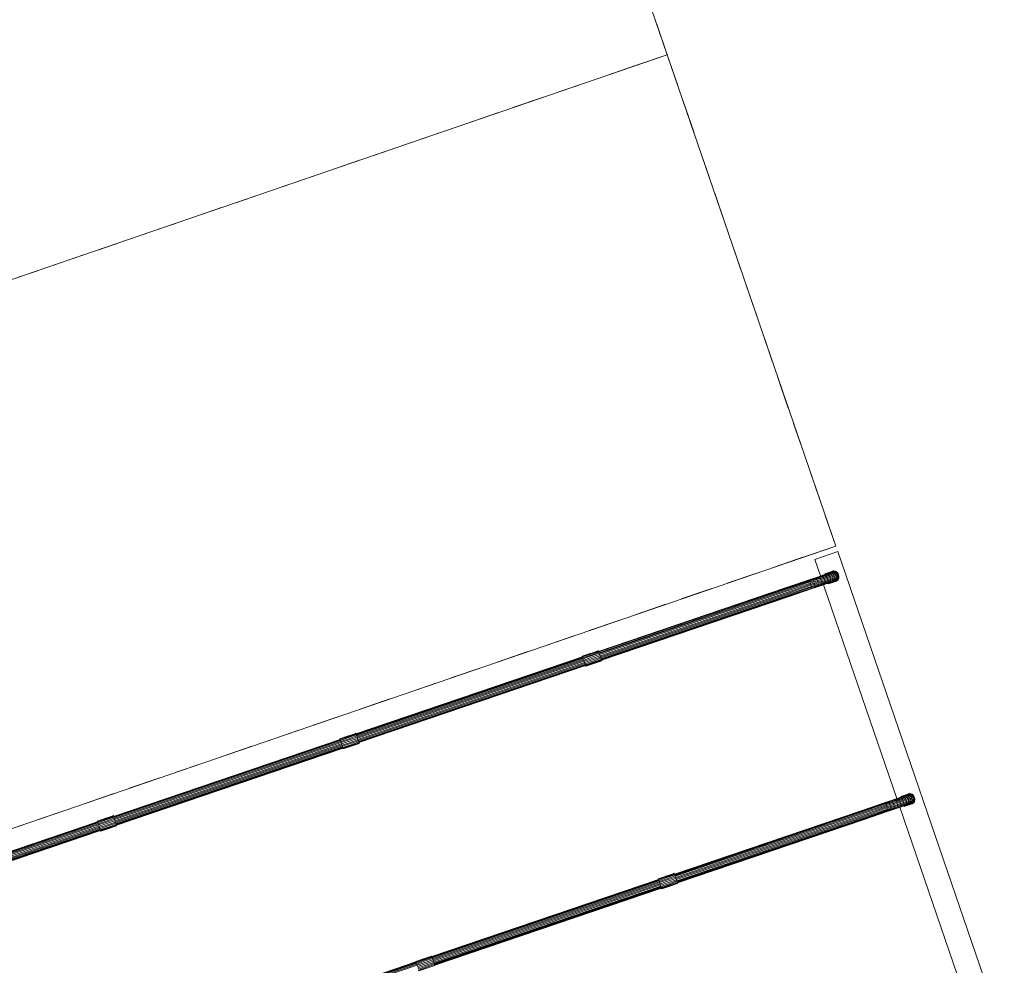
# Model space of a CAD drawing. Header units: metres. Extents: x 231584 to 239351, y 577231 to 577839.
# Tile 40 of 70: x 232124.82 to 232129.55, y 577553.13 to 577557.67. Entities that reach past the tile are written whole.
import ezdxf

# ---------------------------------------------------------------- set-up
doc = ezdxf.new("R2010")
doc.units = ezdxf.units.M
doc.header["$MEASUREMENT"] = 0
doc.layers.add('PDF_90 Terrein perceel', color=8, linetype='Continuous', lineweight=0)

msp = doc.modelspace()

# ---------------------------------------------------------------- linework, layer by layer
at = {"layer": 'PDF_90 Terrein perceel', "lineweight": 13}
for p, q in [((232127.6257, 577557.4014), (232127.7729, 577557.4519)), ((232127.4047, 577557.3261), (232127.5521, 577557.3762)), ((232127.1839, 577557.2504), (232127.3311, 577557.3009)), ((232128.0531, 577557.1335), (232128.0026, 577557.2807)), ((232126.963, 577557.1746), (232127.1103, 577557.2251)), ((232126.7417, 577557.0987), (232126.889, 577557.1492)), ((232126.5209, 577557.0229), (232126.6681, 577557.0735)), ((232128.1288, 577556.9127), (232128.0783, 577557.0599)), ((232126.3001, 577556.9472), (232126.4473, 577556.9977)), ((232126.0792, 577556.8714), (232126.2264, 577556.9219)), ((232125.8579, 577556.7955), (232126.0051, 577556.846)), ((232128.2046, 577556.6918), (232128.1541, 577556.839)), ((232125.6371, 577556.7198), (232125.7843, 577556.7703)), ((232125.4162, 577556.644), (232125.5635, 577556.6945)), ((232125.1954, 577556.5682), (232125.3426, 577556.6187)), ((232128.2803, 577556.471), (232128.2298, 577556.6182)), ((232124.9741, 577556.4923), (232125.1213, 577556.5428)), ((232124.7531, 577556.417), (232124.9005, 577556.4671)), ((232128.3561, 577556.2501), (232128.3056, 577556.3974)), ((232128.432, 577556.0288), (232128.3815, 577556.1761)), ((232128.5078, 577555.808), (232128.4573, 577555.9552)), ((232128.5835, 577555.5872), (232128.533, 577555.7344)), ((232128.6593, 577555.3663), (232128.6088, 577555.5135)), ((232128.4351, 577555.0421), (232128.5823, 577555.0926)), ((232128.2141, 577554.9668), (232128.3615, 577555.0168)), ((232128.7214, 577554.9915), (232128.7308, 577554.9948)), ((232128.7216, 577554.9863), (232128.7214, 577554.9915)), ((232128.7216, 577554.9863), (232128.731, 577554.9896)), ((232128.7308, 577554.9948), (232128.7384, 577554.9974)), ((232128.731, 577554.9896), (232128.7386, 577554.9922)), ((232128.7426, 577555.0051), (232128.7369, 577555.0032)), ((232128.7384, 577554.9974), (232128.7369, 577555.0032)), ((232128.7384, 577554.9974), (232128.7441, 577554.9993)), ((232128.7386, 577554.9922), (232128.7384, 577554.9974)), ((232128.7441, 577554.9993), (232128.7426, 577555.0051)), ((232127.9933, 577554.891), (232128.1405, 577554.9415)), ((232128.6775, 577554.9596), (232129.0297, 577553.9328)), ((232128.6821, 577554.9617), (232128.6948, 577554.9661)), ((232128.6821, 577554.9617), (232128.6831, 577554.9647)), ((232128.6831, 577554.9647), (232128.6968, 577554.9694)), ((232128.6948, 577554.9661), (232128.6968, 577554.9694)), ((232128.6968, 577554.9694), (232128.6976, 577554.9734)), ((232128.6968, 577554.9694), (232128.7088, 577554.973)), ((232128.6976, 577554.9734), (232128.7098, 577554.9776)), ((232128.7088, 577554.973), (232128.7098, 577554.9776)), ((232128.7098, 577554.9776), (232128.7103, 577554.9825)), ((232128.7098, 577554.9776), (232128.7213, 577554.981)), ((232128.7103, 577554.9825), (232128.7216, 577554.9863)), ((232128.7213, 577554.981), (232128.7216, 577554.9863)), ((232127.7724, 577554.8153), (232127.9196, 577554.8658)), ((232127.5511, 577554.7393), (232127.6983, 577554.7898)), ((232127.3303, 577554.6636), (232127.4775, 577554.7141)), ((232127.5196, 577554.613), (232126.4308, 577554.2432)), ((232127.5205, 577554.6102), (232126.4317, 577554.2404)), ((232127.1094, 577554.5878), (232127.2567, 577554.6383)), ((232127.521, 577554.6088), (232127.5226, 577554.604)), ((232127.6073, 577554.6062), (232127.6054, 577554.6119)), ((232127.5217, 577554.6069), (232126.4329, 577554.2371)), ((232127.5231, 577554.6026), (232126.4343, 577554.2328)), ((232127.5267, 577554.5922), (232126.4379, 577554.2224)), ((232126.4398, 577554.2168), (232127.5286, 577554.5866)), ((232126.4416, 577554.2116), (232127.5304, 577554.5814)), ((232126.4431, 577554.2073), (232127.5319, 577554.5771)), ((232126.4442, 577554.204), (232127.533, 577554.5738)), ((232126.4448, 577554.2021), (232127.5336, 577554.572)), ((232126.8886, 577554.5121), (232127.0358, 577554.5626)), ((232127.5341, 577554.569), (232127.5346, 577554.5691)), ((232126.6673, 577554.4361), (232126.8145, 577554.4866)), ((232126.4465, 577554.3604), (232126.5937, 577554.4109)), ((232126.2256, 577554.2846), (232126.3728, 577554.3351)), ((232126.0048, 577554.2089), (232126.152, 577554.2594)), ((232126.4299, 577554.2455), (232126.3922, 577554.2326)), ((232125.2655, 577553.8471), (232126.3543, 577554.217)), ((232126.3551, 577554.2146), (232125.2663, 577553.8448)), ((232126.3564, 577554.2108), (232125.2676, 577553.841)), ((232126.3579, 577554.2066), (232125.2691, 577553.8368)), ((232126.3614, 577554.1962), (232125.2726, 577553.8264)), ((232125.2744, 577553.8212), (232126.3632, 577554.191)), ((232125.2762, 577553.816), (232126.365, 577554.1858)), ((232125.7835, 577554.1329), (232125.9307, 577554.1835)), ((232126.3618, 577554.1953), (232126.3639, 577554.1891)), ((232126.4403, 577554.2153), (232126.4382, 577554.2215)), ((232126.444, 577554.2045), (232126.4422, 577554.2097)), ((232125.2776, 577553.8117), (232126.3665, 577554.1816)), ((232125.2796, 577553.8061), (232126.3684, 577554.1759)), ((232126.3686, 577554.1754), (232125.2798, 577553.8056)), ((232125.5625, 577554.0577), (232125.7099, 577554.1077)), ((232125.3416, 577553.9819), (232125.4889, 577554.0324)), ((232125.1208, 577553.9061), (232125.268, 577553.9566)), ((232124.8995, 577553.8302), (232125.0467, 577553.8807)), ((232129.0442, 577553.8908), (232129.4053, 577552.8381)), ((232125.1899, 577553.8186), (232124.1011, 577553.4487)), ((232125.191, 577553.8153), (232124.1022, 577553.4454)), ((232125.1925, 577553.811), (232124.1037, 577553.4412)), ((232124.6787, 577553.7545), (232124.8259, 577553.805)), ((232125.2786, 577553.8089), (232125.2768, 577553.8141)), ((232124.1092, 577553.4251), (232125.198, 577553.795)), ((232124.1109, 577553.42), (232125.1997, 577553.7898)), ((232124.1124, 577553.4157), (232125.2012, 577553.7855)), ((232124.1135, 577553.4124), (232125.2023, 577553.7822)), ((232125.203, 577553.7803), (232124.1142, 577553.4105)), ((232125.2004, 577553.7879), (232125.2022, 577553.7827)), ((232127.8851, 577553.5412), (232126.7963, 577553.1714)), ((232127.8863, 577553.5379), (232126.7975, 577553.1681)), ((232127.8879, 577553.5332), (232126.7991, 577553.1634)), ((232127.9721, 577553.5368), (232127.97, 577553.5429)), ((232127.9758, 577553.5259), (232127.975, 577553.5283)), ((232126.8044, 577553.1478), (232127.8932, 577553.5176)), ((232126.8062, 577553.1426), (232127.895, 577553.5124)), ((232126.8077, 577553.1384), (232127.8965, 577553.5082)), ((232126.8088, 577553.1351), (232127.8976, 577553.5049)), ((232126.8096, 577553.1327), (232127.8984, 577553.5025)), ((232125.6301, 577552.7782), (232126.7189, 577553.148)), ((232126.7199, 577553.1452), (232125.6311, 577552.7753)), ((232126.8051, 577553.1459), (232126.8028, 577553.1525)), ((232126.721, 577553.1419), (232125.6322, 577552.772)), ((232126.7225, 577553.1376), (232125.6337, 577552.7678)), ((232126.8086, 577553.1355), (232126.807, 577553.1402))]:
    msp.add_line(p, q, dxfattribs=at)
at = {"layer": 'PDF_90 Terrein perceel', "lineweight": 13, "flags": 128}
for points in [[(232127.7786, 577557.4539), (232127.9258, 577557.5044), (232128.7352, 577555.145), (232124.0161, 577553.5272), (232128.7352, 577555.145), (232127.9258, 577557.5044), (232123.2068, 577555.8866), (232127.9258, 577557.5044), (232127.1164, 577559.8638)], [(232126.9692, 577559.8132), (232127.1164, 577559.8638), (232127.9258, 577557.5044), (232123.2068, 577555.8866), (232124.0161, 577553.5272), (232123.2068, 577555.8866), (232127.9258, 577557.5044)], [(232127.9771, 577557.3548), (232127.9763, 577557.3572), (232127.9258, 577557.5044), (232127.8753, 577557.6516)], [(232128.588, 577555.0945), (232128.7352, 577555.145), (232128.6847, 577555.2922)], [(232129.4197, 577552.7961), (232129.4354, 577552.7503), (232129.5454, 577552.788), (232128.7458, 577555.1186), (232128.6359, 577555.0809), (232128.6631, 577555.0016)], [(232128.6897, 577555.0102), (232128.6784, 577555.0063), (232128.6809, 577555.0067), (232128.6844, 577555.0057), (232128.6707, 577555.001), (232128.6737, 577554.9984), (232128.6767, 577554.9942), (232128.6616, 577554.989), (232128.6637, 577554.9844), (232128.6657, 577554.9788), (232128.6496, 577554.9733), (232128.6509, 577554.9679), (232128.6344, 577554.9622), (232128.6179, 577554.9566), (232128.616, 577554.9622), (232128.5003, 577554.9226), (232127.6033, 577554.618), (232127.5651, 577554.6049), (232127.5268, 577554.5918), (232127.5289, 577554.5856), (232127.5672, 577554.5988), (232127.6054, 577554.6119), (232127.6033, 577554.618), (232127.6012, 577554.6241), (232127.563, 577554.611), (232127.5247, 577554.5979)], [(232128.623, 577554.9878), (232128.6084, 577554.9828), (232128.6087, 577554.9819), (232128.4939, 577554.943), (232127.5963, 577554.6383)], [(232128.6381, 577554.993), (232128.623, 577554.9878), (232128.6243, 577554.9872), (232128.6087, 577554.9819), (232128.6093, 577554.98), (232128.4945, 577554.9411), (232127.597, 577554.6364)], [(232128.6655, 577555.0024), (232128.6522, 577554.9979), (232128.654, 577554.9974), (232128.6565, 577554.9962), (232128.6409, 577554.9908), (232128.643, 577554.9879), (232128.6454, 577554.9839), (232128.6284, 577554.9781), (232128.6124, 577554.9726), (232128.6109, 577554.9769), (232128.4952, 577554.9377), (232127.5983, 577554.6326)], [(232127.6094, 577554.6001), (232128.5065, 577554.9046), (232128.6218, 577554.9437), (232128.6378, 577554.9492), (232128.6534, 577554.9545), (232128.6532, 577554.9581), (232128.6688, 577554.9635), (232128.6688, 577554.9682), (232128.6839, 577554.9734), (232128.6825, 577554.9787), (232128.6972, 577554.9838), (232128.6954, 577554.989), (232128.7086, 577554.9935), (232128.7064, 577554.9985), (232128.7032, 577555.0032), (232128.7145, 577555.0071), (232128.7111, 577555.0107), (232128.7072, 577555.013), (232128.7161, 577555.0161), (232128.7116, 577555.0172), (232128.7186, 577555.0196), (232128.7232, 577555.0185), (232128.7161, 577555.0161), (232128.7201, 577555.0138), (232128.7111, 577555.0107), (232128.6998, 577555.0068), (232128.6875, 577555.0026), (232128.6737, 577554.9984), (232128.6586, 577554.9932), (232128.643, 577554.9879), (232128.627, 577554.9824), (232128.6284, 577554.9781), (232128.6307, 577554.9731), (232128.6142, 577554.9674), (232128.6124, 577554.9726), (232128.4966, 577554.9334), (232127.5997, 577554.6284)], [(232128.7376, 577554.9797), (232128.7415, 577554.9821), (232128.7406, 577554.9818), (232128.7367, 577554.9794), (232128.7338, 577554.9784), (232128.7373, 577554.9806), (232128.7326, 577554.979), (232128.7286, 577554.9766), (232128.722, 577554.9744), (232128.7255, 577554.9766), (232128.7286, 577554.9798), (232128.7303, 577554.9841), (232128.731, 577554.9896), (232128.7308, 577554.9948), (232128.7294, 577555.0006), (232128.7199, 577554.9974), (232128.7214, 577554.9915), (232128.7101, 577554.9877), (232128.7103, 577554.9825), (232128.6975, 577554.9781), (232128.6976, 577554.9734), (232128.6839, 577554.9687), (232128.6831, 577554.9647), (232128.669, 577554.9599), (232128.6679, 577554.9568), (232128.6533, 577554.9518), (232128.6525, 577554.951), (232128.6374, 577554.9459), (232128.6382, 577554.9466), (232128.6378, 577554.9492), (232128.6372, 577554.9526), (232128.6357, 577554.9569), (232128.6344, 577554.9622), (232128.6326, 577554.9674), (232128.616, 577554.9622), (232128.6142, 577554.9674), (232128.4984, 577554.9282), (232127.6013, 577554.6237)], [(232128.6522, 577554.9979), (232128.6381, 577554.993), (232128.6394, 577554.9924), (232128.6409, 577554.9908), (232128.6254, 577554.9855), (232128.6093, 577554.98), (232128.6109, 577554.9769), (232128.627, 577554.9824), (232128.6254, 577554.9855), (232128.6243, 577554.9872), (232128.6394, 577554.9924), (232128.654, 577554.9974), (232128.6681, 577555.0023), (232128.6809, 577555.0067), (232128.6927, 577555.0107), (232128.7031, 577555.0143), (232128.7072, 577555.013), (232128.6963, 577555.0093), (232128.6998, 577555.0068), (232128.7032, 577555.0032), (232128.6904, 577554.9989), (232128.6934, 577554.9946), (232128.6954, 577554.989), (232128.6812, 577554.9841), (232128.6825, 577554.9787), (232128.6674, 577554.9736), (232128.6688, 577554.9682), (232128.6527, 577554.9627), (232128.6532, 577554.9581), (232128.6372, 577554.9526), (232128.6207, 577554.947), (232128.6197, 577554.9514), (232128.6179, 577554.9566), (232128.5021, 577554.9174), (232127.6051, 577554.6128)], [(232127.6068, 577554.6076), (232128.5039, 577554.9122), (232128.6197, 577554.9514), (232128.6357, 577554.9569), (232128.6527, 577554.9627), (232128.6509, 577554.9679), (232128.6674, 577554.9736), (232128.6657, 577554.9788), (232128.6812, 577554.9841), (232128.6788, 577554.9896), (232128.6767, 577554.9942), (232128.6904, 577554.9989), (232128.6875, 577555.0026), (232128.6844, 577555.0057), (232128.6963, 577555.0093), (232128.6927, 577555.0107), (232128.6897, 577555.0102), (232128.6996, 577555.0136), (232128.7031, 577555.0143), (232128.7116, 577555.0172), (232128.7076, 577555.0164), (232128.7142, 577555.0186), (232128.7186, 577555.0196), (232128.7233, 577555.0212), (232128.7284, 577555.0203), (232128.7232, 577555.0185), (232128.7277, 577555.0164), (232128.7315, 577555.0129), (232128.7239, 577555.0103), (232128.7145, 577555.0071), (232128.7177, 577555.0024), (232128.7199, 577554.9974), (232128.7086, 577554.9935), (232128.7101, 577554.9877), (232128.6972, 577554.9838), (232128.6975, 577554.9781), (232128.6839, 577554.9734), (232128.6839, 577554.9687), (232128.6688, 577554.9635), (232128.669, 577554.9599), (232128.6534, 577554.9545), (232128.6533, 577554.9518), (232128.6382, 577554.9466), (232128.6224, 577554.9418), (232128.6218, 577554.9437), (232128.6207, 577554.947), (232128.5054, 577554.9079), (232127.6083, 577554.6034)], [(232128.6784, 577555.0063), (232128.6655, 577555.0024), (232128.6681, 577555.0023), (232128.6707, 577555.001), (232128.6565, 577554.9962), (232128.6586, 577554.9932), (232128.6616, 577554.989), (232128.6454, 577554.9839), (232128.6477, 577554.9789), (232128.6307, 577554.9731), (232128.6326, 577554.9674), (232128.6496, 577554.9733), (232128.6477, 577554.9789), (232128.6637, 577554.9844), (232128.6788, 577554.9896), (232128.6934, 577554.9946), (232128.7064, 577554.9985), (232128.7177, 577555.0024), (232128.7271, 577555.0056), (232128.7239, 577555.0103), (232128.7201, 577555.0138), (232128.7277, 577555.0164), (232128.7328, 577555.0182), (232128.7284, 577555.0203), (232128.7312, 577555.0213), (232128.7317, 577555.0215), (232128.7327, 577555.0218)], [(232128.6842, 577555.0109), (232128.6838, 577555.0119), (232128.7027, 577555.0184), (232128.7221, 577555.025), (232128.7271, 577555.0257), (232128.7326, 577555.0249), (232128.7382, 577555.0226), (232128.7428, 577555.0184), (232128.7466, 577555.0134), (232128.7492, 577555.0074), (232128.7508, 577555.0011), (232128.751, 577554.9943), (232128.7498, 577554.9886), (232128.7469, 577554.9834), (232128.743, 577554.9794), (232128.7386, 577554.9769), (232128.7192, 577554.9702), (232128.7003, 577554.9638), (232128.7, 577554.9647), (232128.6992, 577554.9671)], [(232128.7087, 577555.0194), (232128.7078, 577555.019), (232128.703, 577555.0174), (232128.6842, 577555.0109), (232128.685, 577555.0086)], [(232128.714, 577554.9716), (232128.717, 577554.9737), (232128.7255, 577554.9766), (232128.7326, 577554.979), (232128.7357, 577554.9822), (232128.7409, 577554.984), (232128.7437, 577554.985), (232128.7463, 577554.9896), (232128.743, 577554.9884), (232128.7379, 577554.9866), (232128.7357, 577554.9822), (232128.7286, 577554.9798), (232128.7196, 577554.9767), (232128.717, 577554.9737), (232128.7066, 577554.9701), (232128.7041, 577554.9682), (232128.6926, 577554.9648), (232128.6948, 577554.9661), (232128.7066, 577554.9701), (232128.7088, 577554.973), (232128.7196, 577554.9767), (232128.7213, 577554.981), (232128.7303, 577554.9841), (232128.7379, 577554.9866), (232128.7386, 577554.9922), (232128.7438, 577554.994), (232128.743, 577554.9884), (232128.7409, 577554.984), (232128.7373, 577554.9806), (232128.7406, 577554.9818), (232128.7437, 577554.985), (232128.7451, 577554.9854)], [(232128.7221, 577555.025), (232128.7172, 577555.0223), (232128.7142, 577555.0186)], [(232128.7276, 577555.0227), (232128.7232, 577555.0217), (232128.7222, 577555.0214), (232128.7194, 577555.0204), (232128.7233, 577555.0212), (232128.7267, 577555.0224), (232128.7252, 577555.0219), (232128.7222, 577555.0214)], [(232128.7371, 577555.0196), (232128.7327, 577555.0218), (232128.7276, 577555.0227), (232128.7267, 577555.0224), (232128.7312, 577555.0213), (232128.7361, 577555.0193), (232128.7328, 577555.0182), (232128.7367, 577555.0147), (232128.7315, 577555.0129), (232128.7347, 577555.0082), (232128.7271, 577555.0056), (232128.7294, 577555.0006), (232128.7369, 577555.0032), (232128.7347, 577555.0082), (232128.7403, 577555.0102), (232128.7436, 577555.0113), (232128.74, 577555.0158), (232128.7361, 577555.0193), (232128.7371, 577555.0196), (232128.7371, 577555.0196)], [(232128.7415, 577554.9821), (232128.7451, 577554.9854), (232128.7473, 577554.9899), (232128.7487, 577554.9951), (232128.7483, 577555.0008), (232128.7468, 577555.0066), (232128.7446, 577555.0116), (232128.7414, 577555.0163), (232128.74, 577555.0158), (232128.7367, 577555.0147), (232128.7403, 577555.0102), (232128.7426, 577555.0051), (232128.7459, 577555.0063), (232128.7436, 577555.0113), (232128.7446, 577555.0116)], [(232128.7459, 577555.0063), (232128.7474, 577555.0005), (232128.7483, 577555.0008)], [(232128.7487, 577554.9951), (232128.7472, 577554.9946), (232128.7463, 577554.9896), (232128.7473, 577554.9899)], [(232128.6084, 577554.9828), (232128.4935, 577554.944), (232127.5962, 577554.6388), (232127.5954, 577554.6411), (232127.5571, 577554.628), (232127.5189, 577554.6149), (232127.5197, 577554.6125), (232127.5579, 577554.6256), (232127.5962, 577554.6388), (232127.5975, 577554.635), (232127.5991, 577554.6303)], [(232127.6112, 577554.5949), (232127.573, 577554.5818), (232127.5348, 577554.5687), (232127.534, 577554.571), (232127.5722, 577554.5841), (232127.6104, 577554.5972), (232128.5075, 577554.9018), (232128.6228, 577554.9408), (232128.6374, 577554.9459)], [(232127.6102, 577554.5977), (232128.5073, 577554.9023), (232128.6224, 577554.9418), (232128.6228, 577554.9408)], [(232128.6582, 577554.953), (232128.6667, 577554.9559), (232128.6799, 577554.9604)], [(232128.6679, 577554.9568), (232128.6821, 577554.9617), (232128.6799, 577554.9604), (232128.6926, 577554.9648)], [(232128.7, 577554.9647), (232128.7189, 577554.9712), (232128.7331, 577554.976)], [(232128.7041, 577554.9682), (232128.714, 577554.9716), (232128.722, 577554.9744)], [(232128.7282, 577554.9765), (232128.7331, 577554.976), (232128.7386, 577554.9769)], [(232127.5199, 577554.6121), (232126.4311, 577554.2422), (232126.4324, 577554.2385), (232126.4342, 577554.2333)], [(232127.5946, 577554.6419), (232127.5573, 577554.6291), (232127.5568, 577554.629), (232127.5559, 577554.6286), (232127.5181, 577554.6157), (232127.5183, 577554.6152)], [(232127.5187, 577554.6154), (232127.5183, 577554.6152), (232127.5191, 577554.6128)], [(232127.5954, 577554.6411), (232127.595, 577554.6421), (232127.5568, 577554.629), (232127.5186, 577554.6158), (232127.5189, 577554.6149)], [(232127.5197, 577554.6125), (232127.521, 577554.6088), (232127.5592, 577554.6219), (232127.5975, 577554.635)], [(232127.6012, 577554.6241), (232127.5991, 577554.6303), (232127.5609, 577554.6172), (232127.5226, 577554.604), (232127.5247, 577554.5979), (232127.5268, 577554.5918)], [(232127.5582, 577554.6294), (232127.5562, 577554.6293), (232127.5544, 577554.6281)], [(232127.5249, 577554.5974), (232126.4361, 577554.2276), (232126.4342, 577554.2333), (232126.3959, 577554.2202), (232126.3577, 577554.2071), (232126.3597, 577554.2014), (232126.3618, 577554.1953), (232126.4, 577554.2084), (232126.4382, 577554.2215), (232126.4361, 577554.2276), (232126.3979, 577554.2145), (232126.3597, 577554.2014)], [(232127.5289, 577554.5856), (232127.5309, 577554.58), (232127.5327, 577554.5748), (232127.534, 577554.571), (232126.4452, 577554.2012)], [(232127.5327, 577554.5748), (232127.5709, 577554.5879), (232127.6091, 577554.601), (232127.6073, 577554.6062), (232127.5691, 577554.5931), (232127.5309, 577554.58)], [(232127.5335, 577554.5709), (232127.5341, 577554.569), (232127.5345, 577554.568), (232127.5349, 577554.5682)], [(232127.5348, 577554.5687), (232127.5351, 577554.5677), (232127.5733, 577554.5808), (232127.6115, 577554.5939), (232127.6112, 577554.5949), (232127.6104, 577554.5972), (232127.6091, 577554.601)], [(232126.3908, 577554.2321), (232126.353, 577554.2192), (232126.3534, 577554.2182)], [(232126.3936, 577554.2331), (232126.3931, 577554.2329), (232126.3917, 577554.2324), (232126.3535, 577554.2193), (232126.3538, 577554.2184), (232126.3534, 577554.2182), (232126.3538, 577554.2168)], [(232126.4303, 577554.2446), (232126.392, 577554.2315), (232126.3538, 577554.2184), (232126.3546, 577554.216)], [(232126.3894, 577554.2316), (232126.3917, 577554.2324), (232126.4299, 577554.2455), (232126.4303, 577554.2446), (232126.4311, 577554.2422), (232126.3929, 577554.2291), (232126.3546, 577554.216), (232126.3559, 577554.2122)], [(232126.4324, 577554.2385), (232126.3942, 577554.2254), (232126.3559, 577554.2122), (232126.3577, 577554.2071)], [(232126.3927, 577554.2328), (232126.3917, 577554.2324), (232126.3913, 577554.2323)], [(232125.1884, 577553.8228), (232125.2266, 577553.8359), (232125.2649, 577553.849), (232125.2657, 577553.8467), (232126.3545, 577554.2165)], [(232126.3595, 577554.2019), (232125.2707, 577553.832), (232125.2728, 577553.8259), (232125.2346, 577553.8128), (232125.1963, 577553.7997), (232125.1985, 577553.7935), (232125.2367, 577553.8067), (232125.2749, 577553.8198), (232125.2728, 577553.8259)], [(232126.3658, 577554.1835), (232126.3676, 577554.1783), (232126.4058, 577554.1914), (232126.444, 577554.2045), (232126.4453, 577554.2007), (232126.4071, 577554.1876), (232126.3689, 577554.1745), (232126.3676, 577554.1783), (232125.2788, 577553.8084)], [(232126.3684, 577554.1743), (232126.3689, 577554.1745), (232126.3697, 577554.1721), (232126.37, 577554.1712), (232126.4082, 577554.1843), (232126.4465, 577554.1974), (232126.4461, 577554.1984), (232126.4453, 577554.2007)], [(232126.3699, 577554.1717), (232126.3694, 577554.1715), (232126.3692, 577554.172), (232126.3697, 577554.1721), (232126.4079, 577554.1852), (232126.4461, 577554.1984)], [(232126.3681, 577554.1753), (232126.3684, 577554.1743), (232126.3692, 577554.172)], [(232127.9742, 577553.5306), (232128.8713, 577553.8352), (232128.9864, 577553.8747), (232129.0026, 577553.8797), (232129.0182, 577553.8851), (232129.018, 577553.8887), (232129.0336, 577553.894), (232129.0329, 577553.8991), (232129.0486, 577553.904), (232129.0473, 577553.9093), (232129.0615, 577553.9142), (232129.06, 577553.92), (232129.0732, 577553.9245), (232129.071, 577553.9295), (232129.0678, 577553.9343), (232129.0791, 577553.9381), (232129.0753, 577553.9416), (232129.0718, 577553.9441), (232129.0807, 577553.9471), (232129.0763, 577553.9477), (232129.0834, 577553.9502), (232129.0878, 577553.9496), (232129.0807, 577553.9471), (232129.0847, 577553.9448), (232129.0753, 577553.9416), (232129.0644, 577553.9378), (232129.0521, 577553.9336), (232129.0385, 577553.9289), (232129.0234, 577553.9238), (232129.0078, 577553.9184), (232128.9917, 577553.9129), (232128.9932, 577553.9087), (232128.9953, 577553.9041), (232128.9788, 577553.8985), (232128.9772, 577553.9032), (232128.8614, 577553.864), (232127.9643, 577553.5594)], [(232127.9716, 577553.5382), (232128.8685, 577553.8432), (232128.9838, 577553.8822), (232129.0003, 577553.8879), (232129.0168, 577553.8936), (232129.0157, 577553.8985), (232129.0322, 577553.9041), (232129.0303, 577553.9098), (232129.0458, 577553.9151), (232129.0436, 577553.9202), (232129.0413, 577553.9252), (232129.055, 577553.9299), (232129.0521, 577553.9336), (232129.0487, 577553.9361), (232129.0609, 577553.9403), (232129.0574, 577553.9413), (232129.0543, 577553.9412), (232129.0642, 577553.9446), (232129.0678, 577553.9448), (232129.0763, 577553.9477), (232129.0722, 577553.9474), (232129.0788, 577553.9496), (232129.0834, 577553.9502), (232129.0881, 577553.9518), (232129.093, 577553.9514), (232129.0878, 577553.9496), (232129.0918, 577553.9472), (232129.0961, 577553.944), (232129.0885, 577553.9414), (232129.0791, 577553.9381), (232129.0823, 577553.9334), (232129.0847, 577553.9279), (232129.0732, 577553.9245), (232129.0747, 577553.9187), (232129.0615, 577553.9142), (232129.0623, 577553.9086), (232129.0486, 577553.904), (232129.0487, 577553.8992), (232129.0336, 577553.894), (232129.0333, 577553.8902), (232129.0182, 577553.8851), (232129.0179, 577553.8829), (232129.0023, 577553.8775), (232128.9872, 577553.8723), (232128.9864, 577553.8747), (232128.9853, 577553.878), (232128.8701, 577553.8385), (232127.9731, 577553.5339)], [(232129.043, 577553.9373), (232129.0302, 577553.933), (232129.0327, 577553.9333), (232129.0354, 577553.9316), (232129.0208, 577553.9266), (232129.0234, 577553.9238), (232129.0258, 577553.9198), (232129.0097, 577553.9143), (232129.012, 577553.9093), (232128.9953, 577553.9041), (232128.9972, 577553.8985), (232129.0142, 577553.9043), (232129.012, 577553.9093), (232129.0285, 577553.915), (232129.0436, 577553.9202), (232129.0577, 577553.925), (232129.071, 577553.9295), (232129.0823, 577553.9334), (232129.0917, 577553.9367), (232129.0885, 577553.9414), (232129.0847, 577553.9448), (232129.0918, 577553.9472), (232129.0974, 577553.9492), (232129.093, 577553.9514), (232129.0958, 577553.9523), (232129.0963, 577553.9525), (232129.0968, 577553.9526)], [(232129.1092, 577553.9427), (232129.1055, 577553.9472), (232129.1046, 577553.9469), (232129.1013, 577553.9457), (232129.1049, 577553.9412), (232129.1073, 577553.9357), (232129.1017, 577553.9338), (232129.103, 577553.9284), (232129.0954, 577553.9258), (232129.086, 577553.9226), (232129.0864, 577553.9169), (232129.075, 577553.913), (232129.0746, 577553.9081), (232129.0623, 577553.9039), (232129.0611, 577553.8998), (232129.0479, 577553.8953), (232129.0467, 577553.8927), (232129.0325, 577553.8879)], [(232129.0488, 577553.942), (232129.0486, 577553.9424), (232129.0675, 577553.9489), (232129.0868, 577553.9556), (232129.0919, 577553.9562), (232129.0974, 577553.9555), (232129.1025, 577553.953), (232129.1074, 577553.9494), (232129.1114, 577553.9439), (232129.1139, 577553.938), (232129.1156, 577553.9317), (232129.1156, 577553.9254), (232129.1141, 577553.919), (232129.1116, 577553.914), (232129.1077, 577553.91), (232129.1033, 577553.9074), (232129.0838, 577553.9013), (232129.0649, 577553.8948), (232129.0648, 577553.8953), (232129.064, 577553.8976)], [(232129.0735, 577553.9499), (232129.0725, 577553.9496), (232129.0678, 577553.948), (232129.0488, 577553.942), (232129.0496, 577553.9396)], [(232129.0868, 577553.9556), (232129.082, 577553.9528), (232129.0784, 577553.9495)], [(232129.0924, 577553.9532), (232129.0878, 577553.9527), (232129.0868, 577553.9524), (232129.0835, 577553.9513), (232129.0881, 577553.9518), (232129.0914, 577553.9529), (232129.0894, 577553.9527), (232129.0868, 577553.9524)], [(232129.1017, 577553.9506), (232129.0968, 577553.9526), (232129.0924, 577553.9532), (232129.0914, 577553.9529), (232129.0958, 577553.9523), (232129.1007, 577553.9503), (232129.0974, 577553.9492), (232129.1013, 577553.9457), (232129.0961, 577553.944), (232129.0993, 577553.9393), (232129.0917, 577553.9367), (232129.0941, 577553.9312), (232129.1017, 577553.9338), (232129.0993, 577553.9393), (232129.1049, 577553.9412), (232129.1082, 577553.9423), (232129.1046, 577553.9469), (232129.1007, 577553.9503), (232129.1017, 577553.9506), (232129.1017, 577553.9506)], [(232129.0543, 577553.9412), (232129.043, 577553.9373), (232129.0455, 577553.9377), (232129.0487, 577553.9361), (232129.0354, 577553.9316), (232129.0385, 577553.9289), (232129.0413, 577553.9252), (232129.0258, 577553.9198), (232129.0285, 577553.915), (232129.0303, 577553.9098), (232129.0142, 577553.9043), (232129.0157, 577553.8985), (232128.999, 577553.8933), (232128.9825, 577553.8876), (232128.9807, 577553.8928), (232128.8649, 577553.8536), (232127.9679, 577553.549), (232127.9297, 577553.5359), (232127.8914, 577553.5228), (232126.8026, 577553.153)], [(232128.9731, 577553.9134), (232128.8578, 577553.8744), (232127.9608, 577553.5698), (232127.96, 577553.5722), (232127.9217, 577553.559), (232127.8835, 577553.5459), (232127.8832, 577553.5469), (232127.9214, 577553.56), (232127.9205, 577553.5597), (232127.8827, 577553.5467), (232127.883, 577553.5458)], [(232128.9878, 577553.9184), (232128.9731, 577553.9134), (232128.9733, 577553.9129), (232128.858, 577553.8739), (232127.9609, 577553.5693)], [(232129.0029, 577553.9236), (232128.9878, 577553.9184), (232128.9889, 577553.9183), (232128.9733, 577553.9129), (232128.9739, 577553.911), (232128.8588, 577553.8715), (232127.9617, 577553.567)], [(232129.0302, 577553.933), (232129.017, 577553.9284), (232129.0186, 577553.9285), (232129.0208, 577553.9266), (232129.0057, 577553.9214), (232129.0078, 577553.9184), (232129.0097, 577553.9143), (232128.9932, 577553.9087), (232128.9772, 577553.9032), (232128.9751, 577553.9077), (232128.8599, 577553.8682), (232127.9629, 577553.5637)], [(232129.1022, 577553.9107), (232129.1063, 577553.9127), (232129.1053, 577553.9123), (232129.1013, 577553.9104), (232129.0979, 577553.9093), (232129.102, 577553.9112), (232129.0973, 577553.9096), (232129.0932, 577553.9077), (232129.0866, 577553.9054), (232129.0902, 577553.9072), (232129.0932, 577553.9108), (232129.0949, 577553.9151), (232129.0958, 577553.9201), (232129.0954, 577553.9258), (232129.0941, 577553.9312), (232129.0847, 577553.9279), (232129.086, 577553.9226), (232129.0747, 577553.9187), (232129.075, 577553.913), (232129.0623, 577553.9086), (232129.0623, 577553.9039), (232129.0487, 577553.8992), (232129.0479, 577553.8953), (232129.0333, 577553.8902), (232129.0325, 577553.8879), (232129.0179, 577553.8829), (232129.0168, 577553.8814), (232129.0022, 577553.8764), (232129.0023, 577553.8775), (232129.0026, 577553.8797), (232129.0013, 577553.8835), (232129.0003, 577553.8879), (232128.999, 577553.8933), (232128.9972, 577553.8985), (232128.9807, 577553.8928), (232128.9788, 577553.8985), (232128.8632, 577553.8588), (232127.9661, 577553.5542)], [(232129.017, 577553.9284), (232129.0029, 577553.9236), (232129.004, 577553.9234), (232129.0057, 577553.9214), (232128.9901, 577553.9161), (232128.9739, 577553.911), (232128.9751, 577553.9077), (232128.9917, 577553.9129), (232128.9901, 577553.9161), (232128.9889, 577553.9183), (232129.004, 577553.9234), (232129.0186, 577553.9285), (232129.0327, 577553.9333), (232129.0455, 577553.9377), (232129.0574, 577553.9413), (232129.0678, 577553.9448), (232129.0718, 577553.9441), (232129.0609, 577553.9403), (232129.0644, 577553.9378), (232129.0678, 577553.9343), (232129.055, 577553.9299), (232129.0577, 577553.925), (232129.06, 577553.92), (232129.0458, 577553.9151), (232129.0473, 577553.9093), (232129.0322, 577553.9041), (232129.0329, 577553.8991), (232129.0168, 577553.8936), (232129.018, 577553.8887), (232129.0013, 577553.8835), (232128.9853, 577553.878), (232128.9838, 577553.8822), (232128.9825, 577553.8876), (232128.8669, 577553.8479), (232127.9698, 577553.5434)], [(232129.1063, 577553.9127), (232129.1092, 577553.9163), (232129.1119, 577553.9209), (232129.1128, 577553.926), (232129.1129, 577553.9318), (232129.1116, 577553.9372), (232129.1092, 577553.9427), (232129.1082, 577553.9423), (232129.1106, 577553.9368), (232129.1073, 577553.9357), (232129.1087, 577553.9303), (232129.103, 577553.9284), (232129.1034, 577553.9227), (232129.0958, 577553.9201), (232129.0864, 577553.9169), (232129.0855, 577553.9118), (232129.0746, 577553.9081), (232129.0734, 577553.904), (232129.0611, 577553.8998), (232129.0594, 577553.8971), (232129.0467, 577553.8927), (232129.0446, 577553.891)], [(232129.0781, 577553.9025), (232129.0816, 577553.9047), (232129.0902, 577553.9072), (232129.0973, 577553.9096), (232129.1003, 577553.9132), (232129.1055, 577553.915), (232129.1083, 577553.916), (232129.1109, 577553.9206), (232129.1076, 577553.9195), (232129.102, 577553.9175), (232129.1003, 577553.9132), (232129.0932, 577553.9108), (232129.0842, 577553.9077), (232129.0816, 577553.9047), (232129.0712, 577553.9012), (232129.0682, 577553.8991), (232129.0574, 577553.8954), (232129.0594, 577553.8971), (232129.0712, 577553.9012), (232129.0734, 577553.904), (232129.0842, 577553.9077), (232129.0855, 577553.9118), (232129.0949, 577553.9151), (232129.102, 577553.9175), (232129.1034, 577553.9227), (232129.1085, 577553.9245), (232129.1076, 577553.9195), (232129.1055, 577553.915), (232129.102, 577553.9112), (232129.1053, 577553.9123), (232129.1083, 577553.916), (232129.1092, 577553.9163)], [(232129.0648, 577553.8953), (232129.0837, 577553.9017), (232129.0978, 577553.9066)], [(232129.0682, 577553.8991), (232129.0781, 577553.9025), (232129.0866, 577553.9054)], [(232129.0928, 577553.9075), (232129.0978, 577553.9066), (232129.1033, 577553.9074)], [(232129.1106, 577553.9368), (232129.112, 577553.9315), (232129.1129, 577553.9318)], [(232129.1128, 577553.926), (232129.1118, 577553.9256), (232129.1109, 577553.9206), (232129.1119, 577553.9209)], [(232127.9748, 577553.5287), (232128.8719, 577553.8333), (232128.9872, 577553.8723), (232128.9869, 577553.8717)], [(232127.9752, 577553.5278), (232128.8722, 577553.8324), (232128.9869, 577553.8717), (232129.0022, 577553.8764)], [(232129.0229, 577553.8835), (232129.0314, 577553.8864), (232129.0446, 577553.891), (232129.0574, 577553.8954)], [(232124.1004, 577553.4506), (232125.1892, 577553.8204), (232125.1884, 577553.8228), (232125.1881, 577553.8237), (232125.2263, 577553.8369), (232125.2645, 577553.85)], [(232125.1963, 577553.7997), (232125.1942, 577553.8058), (232124.1054, 577553.436)], [(232125.2254, 577553.8365), (232125.1881, 577553.8237), (232125.1883, 577553.8233), (232125.1889, 577553.8214)], [(232125.2687, 577553.8377), (232125.267, 577553.8429), (232125.2657, 577553.8467), (232125.2274, 577553.8336), (232125.1892, 577553.8204), (232125.1905, 577553.8167), (232125.1923, 577553.8115)], [(232125.267, 577553.8429), (232125.2287, 577553.8298), (232125.1905, 577553.8167)], [(232125.1985, 577553.7935), (232125.2004, 577553.7879), (232125.2386, 577553.801), (232125.2768, 577553.8141), (232125.2749, 577553.8198)], [(232125.2035, 577553.7789), (232125.2043, 577553.7766), (232125.2046, 577553.7756), (232125.2428, 577553.7887), (232125.281, 577553.8018), (232125.2807, 577553.8028), (232125.2799, 577553.8051)], [(232125.2244, 577553.8362), (232125.2262, 577553.8373), (232125.2277, 577553.8373), (232125.2282, 577553.8375)], [(232125.2273, 577553.8372), (232125.2263, 577553.8369), (232125.2258, 577553.8367)], [(232125.2649, 577553.849), (232125.2645, 577553.85), (232125.2268, 577553.837)], [(232125.196, 577553.8006), (232124.1072, 577553.4308), (232124.1095, 577553.4242), (232124.0911, 577553.4179), (232124.0887, 577553.425), (232124.0859, 577553.4314), (232124.0821, 577553.4364), (232124.0772, 577553.44), (232124.0721, 577553.4425), (232124.0666, 577553.4432), (232124.0615, 577553.4426), (232124.0567, 577553.4398), (232124.0227, 577553.4282), (232124.0228, 577553.4277), (232124.0554, 577553.4389)], [(232124.1145, 577553.4096), (232125.2033, 577553.7794), (232125.2043, 577553.7766), (232125.2044, 577553.7761)], [(232125.2043, 577553.7766), (232125.2425, 577553.7897), (232125.2807, 577553.8028)], [(232127.9638, 577553.5608), (232127.9621, 577553.566), (232127.9608, 577553.5698), (232127.9225, 577553.5567), (232127.8843, 577553.5436), (232127.8856, 577553.5398), (232127.8874, 577553.5346)], [(232127.9592, 577553.5729), (232127.9219, 577553.5601), (232127.9214, 577553.56), (232127.9596, 577553.5731), (232127.96, 577553.5722)], [(232127.8895, 577553.5285), (232126.8007, 577553.1586), (232126.7988, 577553.1643), (232126.7605, 577553.1512), (232126.7223, 577553.1381), (232126.7207, 577553.1428), (232126.7192, 577553.147), (232126.7184, 577553.1494), (232126.7566, 577553.1625), (232126.7949, 577553.1756)], [(232127.8838, 577553.5434), (232127.883, 577553.5458), (232127.8835, 577553.5459), (232127.8843, 577553.5436), (232126.7955, 577553.1737)], [(232127.8845, 577553.5431), (232126.7957, 577553.1733), (232126.7971, 577553.169), (232126.7988, 577553.1643)], [(232127.9621, 577553.566), (232127.9238, 577553.5529), (232127.8856, 577553.5398)], [(232127.9658, 577553.5552), (232127.9638, 577553.5608), (232127.9256, 577553.5477), (232127.8874, 577553.5346), (232127.8893, 577553.5289)], [(232127.8973, 577553.5058), (232127.9355, 577553.5189), (232127.9737, 577553.532), (232127.9721, 577553.5368), (232127.9339, 577553.5236), (232127.8957, 577553.5105)], [(232127.8981, 577553.5019), (232127.8989, 577553.4995), (232127.8992, 577553.4986), (232127.8997, 577553.4987), (232127.9379, 577553.5119), (232127.9761, 577553.525), (232127.9758, 577553.5259), (232127.9376, 577553.5128), (232127.8994, 577553.4997), (232127.8986, 577553.502), (232127.9368, 577553.5152), (232127.975, 577553.5283), (232127.9737, 577553.532)], [(232127.9228, 577553.5605), (232127.9209, 577553.5598), (232127.9191, 577553.5592)], [(232127.8935, 577553.5167), (232127.8957, 577553.5105), (232127.8973, 577553.5058), (232127.8986, 577553.502), (232126.8098, 577553.1322)], [(232127.8989, 577553.4995), (232127.8994, 577553.4997), (232127.8997, 577553.4987)], [(232125.5535, 577552.7524), (232125.553, 577552.7538), (232125.5529, 577552.7543), (232125.5911, 577552.7674), (232125.6293, 577552.7805), (232125.6295, 577552.7801), (232125.6303, 577552.7777), (232126.7191, 577553.1475)], [(232126.7554, 577553.1631), (232126.7176, 577553.1502), (232126.718, 577553.1492)], [(232126.7184, 577553.1478), (232126.718, 577553.1492), (232126.7184, 577553.1494), (232126.7183, 577553.1499), (232126.7565, 577553.163), (232126.7947, 577553.1761), (232126.7949, 577553.1756), (232126.7957, 577553.1733), (232126.7575, 577553.1602), (232126.7192, 577553.147)], [(232126.7971, 577553.169), (232126.7589, 577553.1559), (232126.7207, 577553.1428)], [(232126.7541, 577553.1622), (232126.7559, 577553.1633), (232126.7579, 577553.1635), (232126.7584, 577553.1636)], [(232126.757, 577553.1632), (232126.7563, 577553.1635), (232126.7555, 577553.1627)], [(232126.7942, 577553.1759), (232126.7941, 577553.1764), (232126.7568, 577553.1636)], [(232126.7223, 577553.1381), (232126.7243, 577553.1324), (232125.6355, 577552.7626)]]:
    msp.add_lwpolyline(points, dxfattribs=at)
for points in [[(232128.7441, 577554.9993), (232128.7438, 577554.994), (232128.7472, 577554.9946), (232128.7474, 577555.0005)], [(232126.404, 577554.1966), (232126.4422, 577554.2097), (232126.4403, 577554.2153), (232126.4021, 577554.2022), (232126.3639, 577554.1891), (232126.3658, 577554.1835)], [(232129.1087, 577553.9303), (232129.1085, 577553.9245), (232129.1118, 577553.9256), (232129.112, 577553.9315)], [(232125.1942, 577553.8058), (232125.1923, 577553.8115), (232125.2305, 577553.8246), (232125.2687, 577553.8377), (232125.2707, 577553.832), (232125.2325, 577553.8189)], [(232125.2417, 577553.792), (232125.2799, 577553.8051), (232125.2786, 577553.8089), (232125.2404, 577553.7958), (232125.2022, 577553.7827), (232125.2035, 577553.7789)], [(232127.8935, 577553.5167), (232127.9318, 577553.5298), (232127.97, 577553.5429), (232127.9679, 577553.549), (232127.9658, 577553.5552), (232127.9276, 577553.5421), (232127.8893, 577553.5289), (232127.8914, 577553.5228)], [(232126.7243, 577553.1324), (232126.7264, 577553.1263), (232126.7646, 577553.1394), (232126.8028, 577553.1525), (232126.8007, 577553.1586), (232126.7625, 577553.1455)], [(232126.7688, 577553.1271), (232126.807, 577553.1402), (232126.8051, 577553.1459), (232126.7668, 577553.1328), (232126.7286, 577553.1197), (232126.7306, 577553.114)], [(232126.7717, 577553.1186), (232126.8099, 577553.1317), (232126.8086, 577553.1355), (232126.7704, 577553.1224), (232126.7322, 577553.1093), (232126.7335, 577553.1055)]]:
    msp.add_lwpolyline(points, close=True, dxfattribs=at)
at = {"layer": 'PDF_90 Terrein perceel', "lineweight": 13}
for p in [(232127.9258, 577557.5044), (232128.7221, 577555.025), (232127.5568, 577554.629), (232127.5568, 577554.629), (232127.5946, 577554.6419), (232126.3917, 577554.2324), (232126.3917, 577554.2324), (232126.4299, 577554.2455), (232129.0868, 577553.9556), (232125.1883, 577553.8233), (232125.2263, 577553.8369), (232125.2263, 577553.8369), (232125.2645, 577553.85), (232125.2033, 577553.7794), (232125.2033, 577553.7794), (232125.2043, 577553.7766), (232125.2044, 577553.7761), (232127.9592, 577553.5729), (232127.9214, 577553.56), (232127.9214, 577553.56), (232126.7565, 577553.163), (232126.7565, 577553.163)]:
    msp.add_point(p, dxfattribs=at)

doc.saveas('drawing.dxf')
